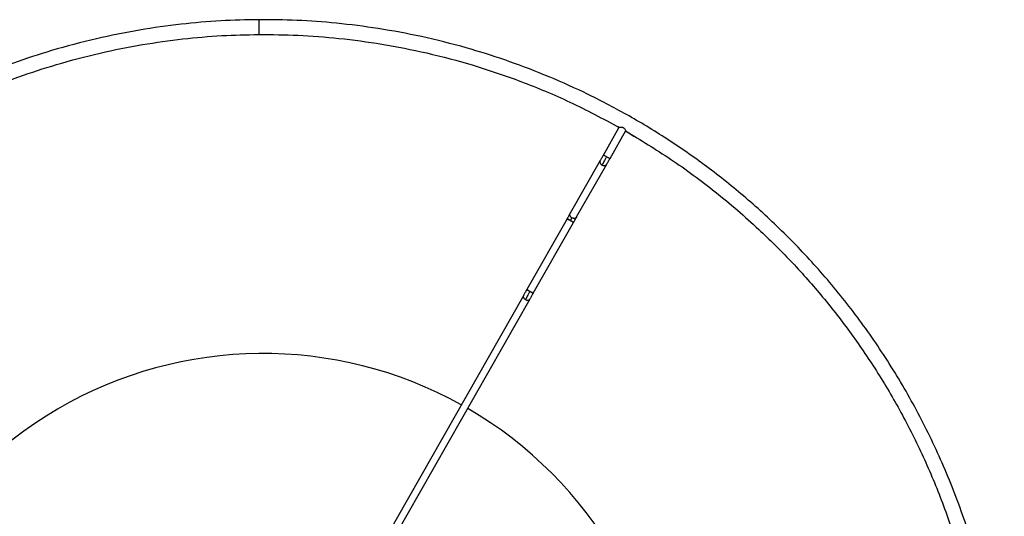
# Paper-space layout '_Superior' of a CAD drawing. Header units: millimetres. Extents: x -233 to 167, y -200 to 200.
# Tile 7 of 7: x -99 to 167, y 66 to 200. Entities that reach past the tile are written whole.
import ezdxf

# ---------------------------------------------------------------- set-up
doc = ezdxf.new("R2010")
doc.units = ezdxf.units.MM

psp = doc.layouts.new('_Superior')

# ---------------------------------------------------------------- linework, layer by layer
at = {"color": 7, "linetype": 'Continuous', "lineweight": 25}
for p, q in [((58.43, 163.65), (62.7, 171.15)), ((62.69, 171.1), (62.41, 171.27)), ((64.44, 170.16), (60.17, 162.66)), ((67.39, 168.29), (64.38, 170.09)), ((57.6, 162.18), (49.47, 147.89)), ((51.21, 146.9), (59.33, 161.19)), ((48.63, 146.42), (37.74, 127.25)), ((39.48, 126.27), (50.37, 145.43)), ((36.9, 125.78), (-15.82, 33.06)), ((-14.08, 32.08), (38.64, 124.79))]:
    psp.add_line(p, q, dxfattribs=at)
for start, end in [(60.9012, 179.7229), (301.0259, 59.8595)]:
    psp.add_arc((-33.46, 0), 110, start, end, dxfattribs=at)
for points, knots in [([(-34.64, 200.25), (-38.06, 200.18), (-45.07, 200.03), (-55.82, 199.08), (-67.05, 197.51), (-78.73, 195.16), (-90.1, 192.15), (-101.1, 188.53), (-111.64, 184.41), (-122.33, 179.49), (-133.11, 173.74), (-143.89, 167.08), (-154.58, 159.49), (-165.09, 150.92), (-175.3, 141.36), (-185.09, 130.78), (-194.34, 119.21), (-202.9, 106.67), (-210.64, 93.22), (-217.44, 78.92), (-223.17, 63.88), (-227.72, 48.21), (-231.01, 32.06), (-232.97, 15.58), (-233.55, -1.06), (-232.75, -17.69), (-230.58, -34.14), (-227.08, -50.25), (-222.32, -65.85), (-216.39, -80.82), (-209.4, -95.03), (-201.48, -108.38), (-192.76, -120.81), (-183.37, -132.26), (-173.44, -142.7), (-163.1, -152.13), (-152.48, -160.56), (-141.69, -168.01), (-130.82, -174.52), (-119.97, -180.14), (-109.22, -184.91), (-98.62, -188.9), (-87.58, -192.36), (-76.17, -195.23), (-64.46, -197.42), (-53.21, -198.85), (-42.44, -199.65), (-35.43, -199.71), (-32.01, -199.74)], [0, 0, 0, 0, 0.016322, 0.033479, 0.05151, 0.070452, 0.090341, 0.107661, 0.125675, 0.144395, 0.163829, 0.18398, 0.204846, 0.226418, 0.248682, 0.271613, 0.29518, 0.319343, 0.344053, 0.369251, 0.394871, 0.420839, 0.447075, 0.473492, 0.5, 0.526508, 0.552925, 0.579161, 0.605129, 0.630749, 0.655947, 0.680657, 0.70482, 0.728387, 0.751318, 0.773582, 0.795154, 0.81602, 0.836171, 0.855605, 0.874325, 0.892339, 0.909659, 0.929548, 0.94849, 0.966521, 0.983678, 1, 1, 1, 1]), ([(-34.64, 200.25), (-34.64, 200.22), (-34.64, 200.18), (-34.64, 199.93), (-34.64, 199.66), (-34.64, 199.34), (-34.63, 198.88), (-34.63, 198.25), (-34.62, 197.62), (-34.62, 197.16), (-34.62, 196.84), (-34.62, 196.58), (-34.62, 196.32), (-34.62, 196.28), (-34.62, 196.25)], [0, 0, 0, 0, 0.121676, 0.186693, 0.252703, 0.318317, 0.382197, 0.5, 0.617803, 0.681683, 0.747297, 0.813307, 0.878324, 1, 1, 1, 1]), ([(-32.01, -199.74), (-28.6, -199.67), (-21.59, -199.52), (-10.83, -198.57), (0.4, -197), (12.08, -194.65), (23.45, -191.64), (34.44, -188.02), (44.99, -183.9), (55.68, -178.98), (66.45, -173.22), (77.23, -166.57), (87.93, -158.98), (98.44, -150.41), (108.65, -140.85), (118.44, -130.27), (127.68, -118.7), (136.24, -106.16), (143.99, -92.71), (150.78, -78.41), (156.51, -63.37), (161.07, -47.7), (164.36, -31.55), (166.32, -15.07), (166.9, 1.57), (166.1, 18.2), (163.92, 34.66), (160.42, 50.76), (155.66, 66.37), (149.74, 81.33), (142.75, 95.54), (134.83, 108.89), (126.11, 121.32), (116.71, 132.77), (106.78, 143.21), (96.45, 152.64), (85.83, 161.07), (75.03, 168.52), (64.17, 175.03), (53.32, 180.65), (42.56, 185.42), (31.96, 189.41), (20.92, 192.88), (9.51, 195.74), (-2.2, 197.93), (-13.45, 199.36), (-24.21, 200.16), (-31.22, 200.22), (-34.64, 200.25)], [0, 0, 0, 0, 0.016322, 0.033479, 0.05151, 0.070452, 0.090341, 0.107661, 0.125675, 0.144395, 0.163829, 0.18398, 0.204846, 0.226418, 0.248682, 0.271613, 0.29518, 0.319343, 0.344053, 0.369251, 0.394871, 0.420839, 0.447075, 0.473492, 0.5, 0.526508, 0.552925, 0.579161, 0.605129, 0.630749, 0.655947, 0.680657, 0.70482, 0.728387, 0.751318, 0.773582, 0.795154, 0.81602, 0.836171, 0.855605, 0.874325, 0.892339, 0.909659, 0.929548, 0.94849, 0.966521, 0.983678, 1, 1, 1, 1]), ([(-229.33, -0.08), (-229.21, 5.34), (-228.97, 16.18), (-226.9, 32.28), (-223.64, 48.05), (-219.12, 63.33), (-213.47, 78.01), (-206.78, 91.95), (-199.17, 105.07), (-190.78, 117.29), (-181.72, 128.57), (-172.13, 138.87), (-162.14, 148.19), (-151.85, 156.54), (-141.4, 163.93), (-130.86, 170.41), (-120.32, 176.02), (-109.87, 180.81), (-99.57, 184.83), (-88.82, 188.35), (-77.71, 191.29), (-66.29, 193.58), (-55.32, 195.11), (-44.81, 196.03), (-37.96, 196.18), (-34.62, 196.25)], [0, 0, 0, 0, 0.053046, 0.1059, 0.158382, 0.210322, 0.26156, 0.311949, 0.361357, 0.409669, 0.456789, 0.502635, 0.547147, 0.590278, 0.631998, 0.67229, 0.71115, 0.748586, 0.784612, 0.819254, 0.859037, 0.896932, 0.933007, 0.967337, 1, 1, 1, 1]), ([(-34.62, 196.25), (-31.1, 196.22), (-23.88, 196.15), (-12.78, 195.28), (-1.16, 193.72), (10.95, 191.33), (23.51, 187.99), (36.43, 183.59), (49.68, 178.07), (58.31, 173.46), (62.73, 171.1)], [0, 0, 0, 0, 0.1037649, 0.2131037, 0.3282872, 0.449574, 0.5772025, 0.7113809, 0.8522761, 1, 1, 1, 1]), ([(62.7, 171.15), (62.71, 171.16), (62.73, 171.18), (62.84, 171.21), (63.06, 171.24), (63.36, 171.22), (63.61, 171.16), (63.8, 171.07), (63.97, 170.95), (64.16, 170.77), (64.33, 170.52), (64.41, 170.31), (64.44, 170.2), (64.44, 170.17), (64.44, 170.16)], [0, 0, 0, 0, 0.061589, 0.124958, 0.249694, 0.374417, 0.437201, 0.499704, 0.562402, 0.625166, 0.749813, 0.874573, 0.938177, 1, 1, 1, 1]), ([(64.38, 170.17), (68.49, 167.68), (76.87, 162.62), (88.91, 153.7), (99.67, 144.45), (109.11, 135.08), (117.3, 125.87), (125.06, 115.95), (132.31, 105.31), (138.96, 94.01), (144.94, 82.09), (150.16, 69.6), (154.56, 56.62), (158.07, 43.23), (160.64, 29.52), (162.24, 15.59), (162.84, 1.54), (162.42, -12.51), (161.01, -26.46), (158.62, -40.2), (155.29, -53.64), (151.06, -66.67), (146, -79.23), (140.18, -91.23), (133.67, -102.62), (126.56, -113.34), (118.93, -123.37), (110.87, -132.68), (101.56, -142.18), (90.92, -151.57), (79, -160.65), (70.68, -165.82), (66.6, -168.36)], [0, 0, 0, 0, 0.035233, 0.07188, 0.109917, 0.139334, 0.169479, 0.200319, 0.231813, 0.263911, 0.296557, 0.329689, 0.363236, 0.397123, 0.431269, 0.46559, 0.5, 0.53441, 0.568731, 0.602877, 0.636764, 0.670311, 0.703443, 0.736089, 0.768187, 0.799681, 0.830521, 0.860666, 0.890083, 0.92812, 0.964767, 1, 1, 1, 1]), ([(58.43, 163.65), (58.35, 163.51), (58.18, 163.21), (57.95, 162.8), (57.74, 162.44), (57.64, 162.26), (57.6, 162.18)], [0, 0, 0, 0, 0.245958, 0.5, 0.754042, 1, 1, 1, 1]), ([(59.3, 163.16), (59.18, 162.94), (58.93, 162.5), (58.58, 161.88), (58.27, 161.34), (58.12, 161.07), (58.05, 160.95)], [0, 0, 0, 0, 0.245958, 0.5, 0.754042, 1, 1, 1, 1]), ([(59.3, 163.16), (59.19, 163.22), (59.02, 163.32), (58.82, 163.43), (58.68, 163.51), (58.57, 163.58), (58.46, 163.64), (58.44, 163.65), (58.43, 163.65)], [0, 0, 0, 0, 0.243352, 0.373386, 0.505405, 0.636635, 0.764394, 1, 1, 1, 1]), ([(60.17, 162.66), (60.16, 162.67), (60.14, 162.68), (60.04, 162.74), (59.93, 162.8), (59.79, 162.88), (59.58, 163), (59.41, 163.09), (59.3, 163.16)], [0, 0, 0, 0, 0.235606, 0.363365, 0.494595, 0.626614, 0.756648, 1, 1, 1, 1]), ([(59.33, 161.19), (59.38, 161.27), (59.48, 161.45), (59.69, 161.81), (59.92, 162.23), (60.09, 162.52), (60.17, 162.66)], [0, 0, 0, 0, 0.245958, 0.5, 0.754042, 1, 1, 1, 1]), ([(57.6, 162.17), (57.57, 162.12), (57.5, 161.99), (57.49, 161.72), (57.58, 161.41), (57.77, 161.13), (57.96, 161.01), (58.05, 160.95)], [0, 0, 0, 0, 0.135737, 0.348704, 0.572308, 0.793495, 1, 1, 1, 1]), ([(58.05, 160.95), (58.11, 160.91), (58.25, 160.84), (58.39, 160.82), (58.47, 160.8)], [0, 0, 0, 0, 0.48517, 1, 1, 1, 1]), ([(58.47, 160.8), (58.58, 160.8), (58.81, 160.79), (59.09, 160.92), (59.27, 161.06), (59.31, 161.17), (59.33, 161.19)], [0, 0, 0, 0, 0.315097, 0.626365, 0.916625, 1, 1, 1, 1]), ([(49.47, 147.89), (49.42, 147.81), (49.33, 147.63), (49.12, 147.27), (48.88, 146.86), (48.72, 146.56), (48.63, 146.42)], [0, 0, 0, 0, 0.245958, 0.5, 0.754042, 1, 1, 1, 1]), ([(49.5, 145.93), (49.39, 145.99), (49.22, 146.09), (49.02, 146.2), (48.88, 146.28), (48.77, 146.34), (48.66, 146.4), (48.65, 146.41), (48.63, 146.42)], [0, 0, 0, 0, 0.243352, 0.373386, 0.505405, 0.636635, 0.764394, 1, 1, 1, 1]), ([(48.63, 146.42), (48.65, 146.41), (48.66, 146.4), (48.77, 146.34), (48.88, 146.28), (49.02, 146.2), (49.22, 146.09), (49.39, 145.99), (49.5, 145.93)], [0, 0, 0, 0, 0.235606, 0.363365, 0.494595, 0.626614, 0.756648, 1, 1, 1, 1]), ([(49.92, 146.66), (49.83, 146.72), (49.65, 146.85), (49.45, 147.13), (49.37, 147.43), (49.38, 147.7), (49.45, 147.84), (49.48, 147.89)], [0, 0, 0, 0, 0.206505, 0.427692, 0.651296, 0.864263, 1, 1, 1, 1]), ([(49.5, 145.93), (49.54, 146), (49.63, 146.14), (49.75, 146.35), (49.85, 146.53), (49.9, 146.62), (49.92, 146.66)], [0, 0, 0, 0, 0.245958, 0.5, 0.754042, 1, 1, 1, 1]), ([(50.35, 146.52), (50.27, 146.53), (50.12, 146.56), (49.99, 146.63), (49.92, 146.66)], [0, 0, 0, 0, 0.5148295, 1, 1, 1, 1]), ([(51.2, 146.91), (51.19, 146.89), (51.15, 146.78), (50.97, 146.63), (50.69, 146.51), (50.46, 146.52), (50.35, 146.52)], [0, 0, 0, 0, 0.083375, 0.373635, 0.684903, 1, 1, 1, 1]), ([(50.37, 145.43), (50.46, 145.58), (50.62, 145.87), (50.86, 146.28), (51.06, 146.65), (51.16, 146.82), (51.21, 146.9)], [0, 0, 0, 0, 0.245958, 0.5, 0.754042, 1, 1, 1, 1]), ([(49.5, 145.93), (49.62, 145.86), (49.79, 145.77), (49.99, 145.65), (50.13, 145.57), (50.24, 145.51), (50.34, 145.45), (50.36, 145.44), (50.37, 145.43)], [0, 0, 0, 0, 0.243352, 0.373386, 0.505405, 0.636635, 0.764394, 1, 1, 1, 1]), ([(50.37, 145.43), (50.36, 145.44), (50.34, 145.45), (50.24, 145.51), (50.13, 145.57), (49.99, 145.65), (49.79, 145.77), (49.62, 145.86), (49.5, 145.93)], [0, 0, 0, 0, 0.2356056, 0.3633653, 0.4945948, 0.6266144, 0.7566477, 1, 1, 1, 1]), ([(36.91, 125.78), (36.88, 125.72), (36.8, 125.59), (36.79, 125.32), (36.88, 125.02), (37.08, 124.74), (37.26, 124.61), (37.35, 124.55)], [0, 0, 0, 0, 0.135598, 0.348591, 0.572232, 0.793458, 1, 1, 1, 1]), ([(37.74, 127.25), (37.65, 127.11), (37.49, 126.82), (37.25, 126.4), (37.05, 126.04), (36.95, 125.87), (36.9, 125.78)], [0, 0, 0, 0, 0.245973, 0.5, 0.754027, 1, 1, 1, 1]), ([(38.61, 126.76), (38.48, 126.54), (38.23, 126.1), (37.88, 125.49), (37.57, 124.94), (37.42, 124.68), (37.35, 124.55)], [0, 0, 0, 0, 0.245973, 0.5, 0.754027, 1, 1, 1, 1]), ([(38.61, 126.76), (38.49, 126.82), (38.32, 126.92), (38.12, 127.04), (37.98, 127.11), (37.87, 127.18), (37.77, 127.24), (37.75, 127.25), (37.74, 127.25)], [0, 0, 0, 0, 0.2433523, 0.3733856, 0.5054052, 0.6366347, 0.7643944, 1, 1, 1, 1]), ([(37.74, 127.25), (37.75, 127.25), (37.77, 127.24), (37.87, 127.18), (37.98, 127.11), (38.12, 127.04), (38.32, 126.92), (38.49, 126.82), (38.61, 126.76)], [0, 0, 0, 0, 0.235606, 0.363365, 0.494595, 0.626614, 0.756648, 1, 1, 1, 1]), ([(38.61, 126.76), (38.72, 126.7), (38.89, 126.6), (39.09, 126.48), (39.23, 126.4), (39.34, 126.34), (39.45, 126.28), (39.46, 126.27), (39.48, 126.27)], [0, 0, 0, 0, 0.243352, 0.373386, 0.505405, 0.636635, 0.764394, 1, 1, 1, 1]), ([(39.48, 126.27), (39.46, 126.27), (39.45, 126.28), (39.34, 126.34), (39.23, 126.4), (39.09, 126.48), (38.89, 126.6), (38.72, 126.7), (38.61, 126.76)], [0, 0, 0, 0, 0.235606, 0.363365, 0.494595, 0.626614, 0.756648, 1, 1, 1, 1]), ([(38.64, 124.79), (38.69, 124.88), (38.79, 125.05), (38.99, 125.42), (39.23, 125.83), (39.39, 126.12), (39.48, 126.27)], [0, 0, 0, 0, 0.245973, 0.5, 0.754027, 1, 1, 1, 1]), ([(37.35, 124.55), (37.42, 124.52), (37.55, 124.45), (37.7, 124.42), (37.77, 124.41)], [0, 0, 0, 0, 0.485179, 1, 1, 1, 1]), ([(37.77, 124.41), (37.89, 124.41), (38.11, 124.4), (38.4, 124.52), (38.57, 124.67), (38.62, 124.77), (38.63, 124.8)], [0, 0, 0, 0, 0.315009, 0.626213, 0.916425, 1, 1, 1, 1])]:
    psp.add_open_spline(points, degree=3, knots=knots, dxfattribs=at)

doc.saveas('drawing.dxf')
